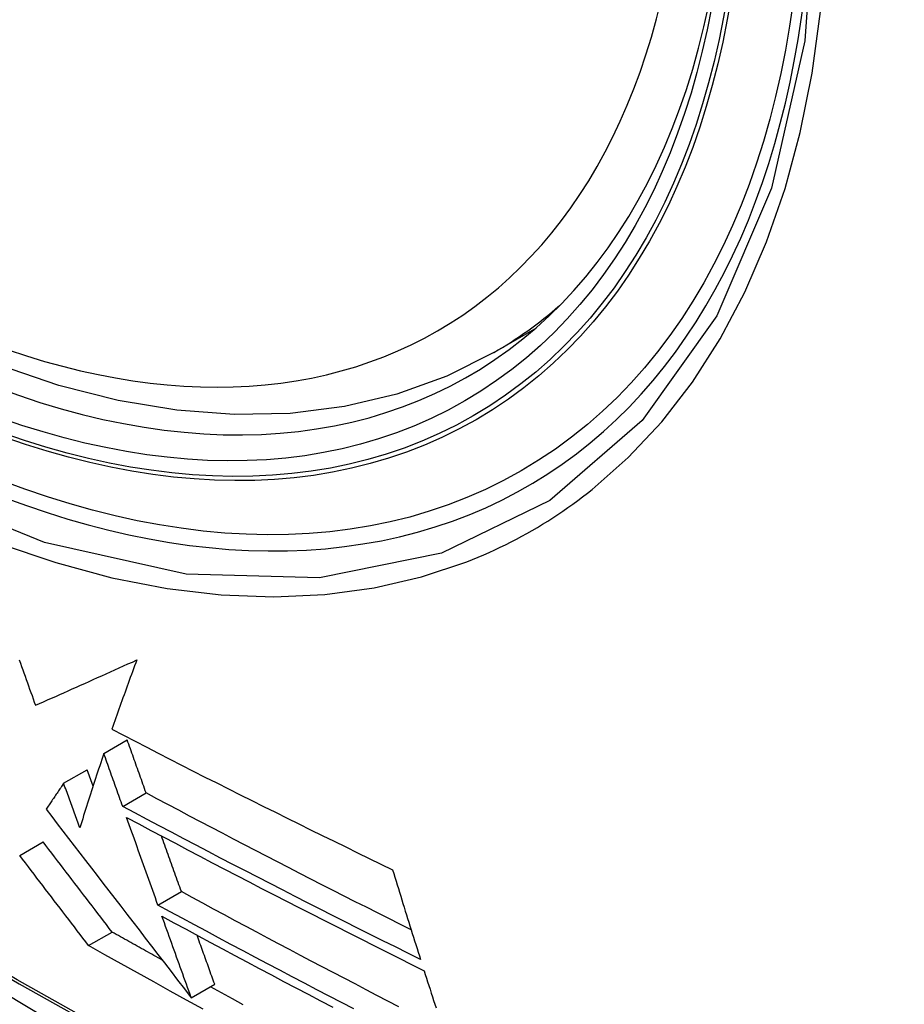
# Model space of a CAD drawing. Header units: inches. Extents: x 19 to 446, y 48 to 210.
# Tile 169 of 256: x 379.452 to 379.674, y 190.662 to 190.91. Entities that reach past the tile are written whole.
import ezdxf

# ---------------------------------------------------------------- set-up
doc = ezdxf.new("R2010")
doc.units = ezdxf.units.IN
doc.header["$MEASUREMENT"] = 0
doc.layers.add('Visible Edges(ANSI)', color=7, linetype='Continuous', lineweight=25)
doc.layers.add('Visible Tangent Edges(ANSI)', color=7, linetype='Continuous', lineweight=25)

msp = doc.modelspace()

# ---------------------------------------------------------------- linework, layer by layer
at = {"layer": 'Visible Edges(ANSI)'}
for p, q in [((379.57092, 190.8264), (379.58119, 190.83233)), ((379.47279, 190.72554), (379.47868, 190.72894)), ((379.46268, 190.71801), (379.46858, 190.72141)), ((379.47007, 190.71727), (379.46858, 190.72141)), ((379.47753, 190.7122), (379.48341, 190.7156)), ((379.45162, 190.69987), (379.45752, 190.70327)), ((379.4864, 190.68736), (379.49229, 190.69076)), ((379.46897, 190.67719), (379.47487, 190.68059)), ((379.49479, 190.66406), (379.50068, 190.66746)), ((379.49479, 190.66406), (379.49479, 190.66406))]:
    msp.add_line(p, q, dxfattribs=at)
at = {"layer": 'Visible Edges(ANSI)', "flags": 128}
for points in [[(379.57092, 190.8264), (379.55905, 190.82046), (379.54649, 190.81592), (379.53332, 190.81279), (379.51965, 190.81107), (379.50556, 190.81077), (379.49113, 190.81187), (379.47642, 190.81432), (379.4615, 190.8181), (379.44643, 190.82319), (379.43128, 190.82953), (379.4161, 190.8371), (379.40095, 190.84584), (379.3859, 190.85572), (379.371, 190.86669), (379.35631, 190.87869), (379.34189, 190.89168), (379.32781, 190.90559), (379.31413, 190.92035)], [(379.16485, 190.88663), (379.20066, 190.85248), (379.23703, 190.81971), (379.27391, 190.7884), (379.31125, 190.75858), (379.34902, 190.73032), (379.38715, 190.70366), (379.42561, 190.67865), (379.46434, 190.65535), (379.50331, 190.63379), (379.54248, 190.61404), (379.58179, 190.59613), (379.6212, 190.58012), (379.66068, 190.56606), (379.70017, 190.55399), (379.73964, 190.54398), (379.77902, 190.53608)], [(379.4515, 190.74905), (379.45179, 190.74823), (379.45208, 190.74741), (379.45238, 190.74659), (379.45267, 190.74578), (379.45296, 190.74496), (379.45325, 190.74415), (379.45355, 190.74333), (379.45384, 190.74252), (379.45413, 190.7417), (379.45443, 190.74089), (379.45472, 190.74007), (379.45501, 190.73926), (379.4553, 190.73845), (379.45559, 190.73764)], [(379.45559, 190.73764), (379.4566, 190.73808), (379.45762, 190.73853), (379.45864, 190.73898), (379.45966, 190.73944), (379.46069, 190.73989), (379.46172, 190.74035), (379.46276, 190.74081), (379.4638, 190.74128), (379.46484, 190.74174), (379.46589, 190.74221), (379.46695, 190.74268), (379.46801, 190.74315), (379.46907, 190.74363), (379.47014, 190.74411), (379.47121, 190.74459), (379.47229, 190.74507), (379.47337, 190.74556), (379.47446, 190.74605), (379.47555, 190.74654), (379.47665, 190.74703), (379.47775, 190.74753), (379.47886, 190.74803), (379.47997, 190.74853), (379.48109, 190.74904)], [(379.48109, 190.74904), (379.48081, 190.7483), (379.48054, 190.74757), (379.48026, 190.74683), (379.47999, 190.74609), (379.47972, 190.74536), (379.47945, 190.74463), (379.47918, 190.74389), (379.47892, 190.74316), (379.47865, 190.74243), (379.47839, 190.7417), (379.47813, 190.74097), (379.47787, 190.74025), (379.47761, 190.73952), (379.47735, 190.7388), (379.47709, 190.73807), (379.47684, 190.73735), (379.47658, 190.73663), (379.47633, 190.73591), (379.47608, 190.73519), (379.47583, 190.73447), (379.47558, 190.73375), (379.47534, 190.73304), (379.47509, 190.73232), (379.47484, 190.73161)], [(379.47484, 190.73161), (379.47775, 190.7301), (379.48066, 190.72859), (379.48358, 190.72708), (379.4865, 190.72558), (379.48943, 190.72408), (379.49236, 190.72258), (379.4953, 190.72109), (379.49824, 190.71959), (379.50118, 190.71811), (379.50413, 190.71662), (379.50708, 190.71514), (379.51003, 190.71366), (379.51299, 190.71219), (379.51594, 190.71072), (379.5189, 190.70925), (379.52185, 190.70779), (379.52481, 190.70634), (379.52776, 190.70488), (379.53071, 190.70343), (379.53367, 190.70199), (379.53661, 190.70055), (379.53956, 190.69911), (379.5425, 190.69768), (379.54544, 190.69626)], [(379.48341, 190.7156), (379.48322, 190.71615), (379.48302, 190.71671), (379.48282, 190.71726), (379.48262, 190.71782), (379.48243, 190.71837), (379.48223, 190.71893), (379.48203, 190.71949), (379.48183, 190.72004), (379.48164, 190.7206), (379.48144, 190.72115), (379.48124, 190.72171), (379.48104, 190.72227), (379.48085, 190.72282), (379.48065, 190.72338), (379.48045, 190.72393), (379.48025, 190.72449), (379.48006, 190.72505), (379.47986, 190.7256), (379.47966, 190.72616), (379.47946, 190.72672), (379.47927, 190.72727), (379.47907, 190.72783), (379.47887, 190.72838), (379.47868, 190.72894)], [(379.47279, 190.72554), (379.47253, 190.72476), (379.47227, 190.72397), (379.47201, 190.72318), (379.47175, 190.72239), (379.47149, 190.7216), (379.47123, 190.72082), (379.47097, 190.72003), (379.47071, 190.71924), (379.47046, 190.71846), (379.4702, 190.71767), (379.46995, 190.71689), (379.4697, 190.7161), (379.46945, 190.71532), (379.46919, 190.71454), (379.46894, 190.71376), (379.4687, 190.71298), (379.46845, 190.7122), (379.4682, 190.71143), (379.46796, 190.71065), (379.46771, 190.70988), (379.46747, 190.7091), (379.46722, 190.70833), (379.46698, 190.70756), (379.46674, 190.7068)], [(379.47753, 190.7122), (379.47733, 190.71276), (379.47713, 190.71331), (379.47694, 190.71387), (379.47674, 190.71442), (379.47654, 190.71498), (379.47634, 190.71553), (379.47615, 190.71609), (379.47595, 190.71664), (379.47575, 190.7172), (379.47555, 190.71775), (379.47536, 190.71831), (379.47516, 190.71887), (379.47496, 190.71942), (379.47476, 190.71998), (379.47457, 190.72054), (379.47437, 190.72109), (379.47417, 190.72165), (379.47397, 190.72221), (379.47378, 190.72276), (379.47358, 190.72332), (379.47338, 190.72387), (379.47319, 190.72443), (379.47299, 190.72499), (379.47279, 190.72554)], [(379.46268, 190.71801), (379.4625, 190.71773), (379.46231, 190.71746), (379.46213, 190.71719), (379.46194, 190.71691), (379.46176, 190.71664), (379.46157, 190.71637), (379.46139, 190.71609), (379.4612, 190.71582), (379.46102, 190.71555), (379.46083, 190.71528), (379.46065, 190.715), (379.46046, 190.71473), (379.46028, 190.71446), (379.4601, 190.71419), (379.45991, 190.71392), (379.45973, 190.71364), (379.45955, 190.71337), (379.45936, 190.7131), (379.45918, 190.71283), (379.459, 190.71256), (379.45882, 190.71229), (379.45863, 190.71202), (379.45845, 190.71175), (379.45827, 190.71148)], [(379.46674, 190.7068), (379.46657, 190.70726), (379.4664, 190.70773), (379.46623, 190.7082), (379.46607, 190.70866), (379.4659, 190.70913), (379.46573, 190.7096), (379.46556, 190.71006), (379.46539, 190.71053), (379.46522, 190.711), (379.46505, 190.71147), (379.46488, 190.71193), (379.46471, 190.7124), (379.46454, 190.71287), (379.46437, 190.71333), (379.46421, 190.7138), (379.46404, 190.71427), (379.46387, 190.71474), (379.4637, 190.7152), (379.46353, 190.71567), (379.46336, 190.71614), (379.46319, 190.7166), (379.46302, 190.71707), (379.46285, 190.71754), (379.46268, 190.71801)], [(379.55011, 190.68115), (379.5473, 190.68256), (379.54448, 190.68397), (379.54167, 190.68539), (379.53886, 190.68681), (379.53605, 190.68823), (379.53325, 190.68965), (379.53045, 190.69108), (379.52765, 190.6925), (379.52485, 190.69393), (379.52206, 190.69536), (379.51927, 190.6968), (379.51648, 190.69823), (379.5137, 190.69967), (379.51092, 190.70111), (379.50815, 190.70255), (379.50538, 190.70399), (379.50262, 190.70543), (379.49986, 190.70688), (379.49711, 190.70833), (379.49436, 190.70978), (379.49162, 190.71123), (379.48888, 190.71268), (379.48614, 190.71414), (379.48341, 190.7156)], [(379.55247, 190.67368), (379.5493, 190.67526), (379.54613, 190.67684), (379.54296, 190.67842), (379.5398, 190.68001), (379.53664, 190.6816), (379.53348, 190.68319), (379.53033, 190.68478), (379.52718, 190.68638), (379.52404, 190.68797), (379.5209, 190.68957), (379.51776, 190.69117), (379.51463, 190.69278), (379.51151, 190.69438), (379.50839, 190.69599), (379.50528, 190.6976), (379.50217, 190.69921), (379.49908, 190.70082), (379.49598, 190.70244), (379.49289, 190.70406), (379.48981, 190.70568), (379.48673, 190.7073), (379.48366, 190.70893), (379.48059, 190.71056), (379.47753, 190.7122)], [(379.45827, 190.71148), (379.45968, 190.70964), (379.46109, 190.70781), (379.46251, 190.70597), (379.46392, 190.70413), (379.46535, 190.70228), (379.46678, 190.70042), (379.46821, 190.69856), (379.46966, 190.69668), (379.47111, 190.69479), (379.47258, 190.69289), (379.47405, 190.69097), (379.47554, 190.68904), (379.47704, 190.68709), (379.47856, 190.68512), (379.4801, 190.68313), (379.48165, 190.68112), (379.48321, 190.67908), (379.4848, 190.67702), (379.48641, 190.67494), (379.48804, 190.67282), (379.48969, 190.67068), (379.49136, 190.66851), (379.49306, 190.6663), (379.49479, 190.66406)], [(379.47851, 190.70944), (379.48157, 190.7078), (379.48464, 190.70617), (379.48771, 190.70454), (379.49078, 190.70291), (379.49387, 190.70128), (379.49696, 190.69966), (379.50005, 190.69804), (379.50315, 190.69642), (379.50626, 190.69481), (379.50937, 190.69319), (379.51249, 190.69158), (379.51561, 190.68997), (379.51874, 190.68836), (379.52187, 190.68676), (379.52501, 190.68516), (379.52815, 190.68356), (379.53129, 190.68196), (379.53444, 190.68037), (379.53759, 190.67878), (379.54074, 190.67719), (379.54389, 190.67561), (379.54705, 190.67402), (379.5502, 190.67244), (379.55336, 190.67087)], [(379.4864, 190.68736), (379.48608, 190.68828), (379.48575, 190.6892), (379.48542, 190.69011), (379.48509, 190.69103), (379.48476, 190.69195), (379.48443, 190.69287), (379.4841, 190.69379), (379.48377, 190.69471), (379.48344, 190.69563), (379.48311, 190.69655), (379.48278, 190.69747), (379.48246, 190.69839), (379.48213, 190.69931), (379.4818, 190.70023), (379.48147, 190.70115), (379.48114, 190.70207), (379.48081, 190.703), (379.48048, 190.70392), (379.48015, 190.70484), (379.47982, 190.70576), (379.47949, 190.70668), (379.47917, 190.7076), (379.47884, 190.70852), (379.47851, 190.70944)], [(379.49229, 190.69076), (379.49209, 190.69135), (379.49188, 190.69193), (379.49167, 190.69251), (379.49146, 190.69309), (379.49125, 190.69367), (379.49104, 190.69425), (379.49083, 190.69484), (379.49062, 190.69542), (379.49042, 190.696), (379.49021, 190.69659), (379.49, 190.69717), (379.48979, 190.69775), (379.48958, 190.69834), (379.48937, 190.69892), (379.48916, 190.6995), (379.48895, 190.70009), (379.48874, 190.70067), (379.48853, 190.70126), (379.48832, 190.70184), (379.48812, 190.70243), (379.48791, 190.70301), (379.4877, 190.70359), (379.48749, 190.70418), (379.48728, 190.70476)], [(379.47487, 190.68059), (379.47416, 190.68152), (379.47344, 190.68246), (379.47272, 190.68339), (379.47201, 190.68433), (379.47129, 190.68527), (379.47057, 190.68621), (379.46985, 190.68715), (379.46912, 190.6881), (379.4684, 190.68904), (379.46768, 190.68999), (379.46695, 190.69094), (379.46623, 190.69188), (379.4655, 190.69283), (379.46478, 190.69378), (379.46405, 190.69473), (379.46332, 190.69568), (379.4626, 190.69663), (379.46187, 190.69758), (379.46114, 190.69853), (379.46042, 190.69948), (379.45969, 190.70043), (379.45897, 190.70138), (379.45824, 190.70233), (379.45752, 190.70327)], [(379.46897, 190.67719), (379.46826, 190.67812), (379.46754, 190.67905), (379.46683, 190.67999), (379.46611, 190.68093), (379.46539, 190.68187), (379.46467, 190.68281), (379.46395, 190.68375), (379.46323, 190.68469), (379.4625, 190.68564), (379.46178, 190.68658), (379.46106, 190.68753), (379.46033, 190.68848), (379.4596, 190.68943), (379.45888, 190.69038), (379.45815, 190.69133), (379.45743, 190.69228), (379.4567, 190.69323), (379.45597, 190.69418), (379.45525, 190.69513), (379.45452, 190.69608), (379.4538, 190.69702), (379.45307, 190.69797), (379.45235, 190.69892), (379.45162, 190.69987)], [(379.54544, 190.69626), (379.54573, 190.69531), (379.54602, 190.69437), (379.54631, 190.69343), (379.5466, 190.69248), (379.54689, 190.69154), (379.54718, 190.6906), (379.54747, 190.68965), (379.54776, 190.68871), (379.54805, 190.68777), (379.54834, 190.68682), (379.54864, 190.68588), (379.54893, 190.68494), (379.54922, 190.684), (379.54951, 190.68306), (379.54981, 190.68212), (379.5501, 190.68118), (379.5504, 190.68024), (379.55069, 190.6793), (379.55099, 190.67836), (379.55128, 190.67743), (379.55158, 190.67649), (379.55187, 190.67555), (379.55217, 190.67462), (379.55247, 190.67368)], [(379.54704, 190.66178), (379.54427, 190.66321), (379.54151, 190.66465), (379.53875, 190.66608), (379.53599, 190.66752), (379.53324, 190.66896), (379.53048, 190.6704), (379.52773, 190.67184), (379.52499, 190.67329), (379.52224, 190.67473), (379.5195, 190.67618), (379.51676, 190.67763), (379.51403, 190.67908), (379.5113, 190.68054), (379.50857, 190.68199), (379.50585, 190.68345), (379.50313, 190.68491), (379.50041, 190.68637), (379.4977, 190.68783), (379.495, 190.6893), (379.49229, 190.69076)], [(379.53567, 190.66125), (379.53256, 190.66286), (379.52946, 190.66447), (379.52636, 190.66609), (379.52326, 190.66771), (379.52017, 190.66934), (379.51708, 190.67096), (379.51399, 190.67259), (379.51091, 190.67422), (379.50783, 190.67586), (379.50476, 190.67749), (379.50168, 190.67913), (379.49862, 190.68078), (379.49556, 190.68242), (379.4925, 190.68406), (379.48945, 190.68571), (379.4864, 190.68736)], [(379.4874, 190.68458), (379.49044, 190.68293), (379.49349, 190.68128), (379.49654, 190.67964), (379.4996, 190.67799), (379.50266, 190.67635), (379.50572, 190.67471), (379.50879, 190.67308), (379.51187, 190.67144), (379.51495, 190.66981), (379.51803, 190.66818), (379.52112, 190.66655), (379.52421, 190.66492), (379.52731, 190.6633), (379.5304, 190.66168)], [(379.49479, 190.66406), (379.49448, 190.66491), (379.49417, 190.66576), (379.49387, 190.66662), (379.49356, 190.66747), (379.49325, 190.66833), (379.49294, 190.66918), (379.49263, 190.67004), (379.49233, 190.67089), (379.49202, 190.67175), (379.49171, 190.6726), (379.4914, 190.67346), (379.49109, 190.67431), (379.49079, 190.67517), (379.49048, 190.67603), (379.49017, 190.67688), (379.48986, 190.67774), (379.48955, 190.67859), (379.48925, 190.67945), (379.48894, 190.68031), (379.48863, 190.68116), (379.48832, 190.68202), (379.48802, 190.68287), (379.48771, 190.68373), (379.4874, 190.68458)], [(379.48749, 190.67353), (379.48696, 190.67383), (379.48643, 190.67412), (379.48591, 190.67441), (379.48538, 190.67471), (379.48485, 190.675), (379.48433, 190.67529), (379.4838, 190.67559), (379.48328, 190.67588), (379.48275, 190.67618), (379.48222, 190.67647), (379.4817, 190.67676), (379.48117, 190.67706), (379.48065, 190.67735), (379.48012, 190.67765), (379.47959, 190.67794), (379.47907, 190.67823), (379.47854, 190.67853), (379.47802, 190.67882), (379.47749, 190.67912), (379.47697, 190.67941), (379.47644, 190.67971), (379.47592, 190.68), (379.47539, 190.6803), (379.47487, 190.68059)], [(379.50068, 190.66746), (379.50049, 190.66797), (379.50031, 190.66849), (379.50012, 190.669), (379.49994, 190.66951), (379.49975, 190.67003), (379.49957, 190.67054), (379.49938, 190.67105), (379.4992, 190.67157), (379.49901, 190.67208), (379.49883, 190.6726), (379.49864, 190.67311), (379.49846, 190.67363), (379.49827, 190.67414), (379.49809, 190.67465), (379.4979, 190.67517), (379.49772, 190.67568), (379.49753, 190.6762), (379.49734, 190.67671), (379.49716, 190.67723), (379.49697, 190.67774), (379.49679, 190.67826), (379.4966, 190.67877), (379.49642, 190.67929), (379.49623, 190.6798)], [(379.49775, 190.66122), (379.49362, 190.66348), (379.4895, 190.66575), (379.48538, 190.66803), (379.48127, 190.67031), (379.47717, 190.6726), (379.47306, 190.67489), (379.46897, 190.67719)], [(379.55336, 190.67087), (379.55366, 190.66993), (379.55396, 190.66899), (379.55426, 190.66806), (379.55456, 190.66712), (379.55486, 190.66618), (379.55516, 190.66524), (379.55546, 190.66431), (379.55576, 190.66337), (379.55606, 190.66243), (379.55636, 190.6615)], [(379.50788, 190.6623), (379.50512, 190.66381), (379.50236, 190.66532), (379.4996, 190.66684)]]:
    msp.add_lwpolyline(points, dxfattribs=at)
at = {"layer": 'Visible Edges(ANSI)'}
msp.add_ellipse((379.40712, 191.09324), major_axis=(0.15748, -0.27276), ratio=0.57735, start_param=2.363977, end_param=7.060801, dxfattribs=at)
msp.add_ellipse((379.40364, 191.09123), major_axis=(0.15994, -0.27703), ratio=0.57735, dxfattribs=at)
at = {"layer": 'Visible Tangent Edges(ANSI)', "flags": 128}
for points in [[(379.65207, 190.94603), (379.64915, 190.90482), (379.64074, 190.86778), (379.62699, 190.83566), (379.60825, 190.80925), (379.585, 190.78918), (379.55777, 190.77593), (379.52707, 190.76968), (379.49348, 190.77059), (379.4579, 190.77863), (379.42104, 190.79362), (379.38374, 190.81526), (379.34694, 190.84297), (379.3113, 190.87628), (379.27773, 190.91436)], [(379.2764, 190.91095), (379.2893, 190.89548), (379.30261, 190.88066), (379.31627, 190.86653), (379.33023, 190.85315), (379.34441, 190.8406), (379.35876, 190.82891), (379.37326, 190.8181), (379.38786, 190.8082), (379.40253, 190.79924), (379.41722, 190.79125), (379.43184, 190.7843), (379.44634, 190.77838), (379.46068, 190.77353), (379.47482, 190.76974), (379.4887, 190.76703), (379.50229, 190.76541), (379.51555, 190.7649), (379.52841, 190.76548), (379.54082, 190.76716), (379.55273, 190.76992), (379.56413, 190.77374)], [(379.59566, 190.79195), (379.60474, 190.79996), (379.61315, 190.80897), (379.62086, 190.81894), (379.62785, 190.82983), (379.63408, 190.8416), (379.63953, 190.85421), (379.64417, 190.86763), (379.64798, 190.88179), (379.65096, 190.89665), (379.6531, 190.91217)], [(379.16146, 190.89162), (379.18474, 190.86921), (379.20827, 190.8474), (379.23203, 190.82621), (379.25599, 190.80568), (379.28012, 190.78581), (379.3044, 190.76665), (379.3288, 190.74821), (379.35328, 190.73051), (379.37782, 190.71358), (379.40238, 190.69743), (379.42694, 190.68208), (379.45149, 190.66753), (379.47604, 190.65377), (379.50058, 190.64081), (379.5251, 190.62865), (379.54956, 190.61731), (379.57393, 190.60681), (379.59819, 190.59715), (379.62234, 190.58834), (379.64636, 190.58038), (379.67022, 190.57329), (379.69391, 190.56705)], [(379.69254, 190.56871), (379.66895, 190.57487), (379.64519, 190.58189), (379.62127, 190.58977), (379.59722, 190.59851), (379.57304, 190.6081), (379.54875, 190.61854), (379.52437, 190.62982), (379.49992, 190.64192), (379.47545, 190.65484), (379.45096, 190.66856), (379.42647, 190.68308), (379.40196, 190.69841), (379.37746, 190.71453), (379.35297, 190.73145), (379.32855, 190.74913), (379.30421, 190.76755), (379.27999, 190.7867), (379.25591, 190.80655), (379.23202, 190.82707), (379.20832, 190.84825), (379.18486, 190.87003), (379.16165, 190.89241)], [(379.56413, 190.77374), (379.56555, 190.77431), (379.56696, 190.77489), (379.56836, 190.77549), (379.56975, 190.7761), (379.57113, 190.77674), (379.5725, 190.77739), (379.57387, 190.77805), (379.57523, 190.77874), (379.57657, 190.77944), (379.57791, 190.78015), (379.57924, 190.78089), (379.58056, 190.78164), (379.58187, 190.78241), (379.58317, 190.78319), (379.58446, 190.78399), (379.58575, 190.78481), (379.58702, 190.78564), (379.58828, 190.78649), (379.58954, 190.78736), (379.59078, 190.78825), (379.59202, 190.78915), (379.59324, 190.79006), (379.59445, 190.791), (379.59566, 190.79195)]]:
    msp.add_lwpolyline(points, dxfattribs=at)
at = {"layer": 'Visible Tangent Edges(ANSI)'}
for centre, major_axis, start_param, end_param in [((379.40612, 191.09267), (-0.17318, 0.29996), 5.05527, 10.652693), ((379.40607, 191.09264), (0.15059, -0.26083), 4.097754, 6.89782), ((379.41442, 191.09746), (0.1565, -0.27106), 0, 0.111997)]:
    msp.add_ellipse(centre, major_axis=major_axis, ratio=0.57735, start_param=start_param, end_param=end_param, dxfattribs=at)
for centre, major_axis in [((379.40671, 191.09301), (-0.17111, 0.29637)), ((379.40374, 191.09129), (0.1627, -0.2818)), ((379.40364, 191.09123), (-0.1621, 0.28076))]:
    msp.add_ellipse(centre, major_axis=major_axis, ratio=0.57735, dxfattribs=at)

doc.saveas('drawing.dxf')
